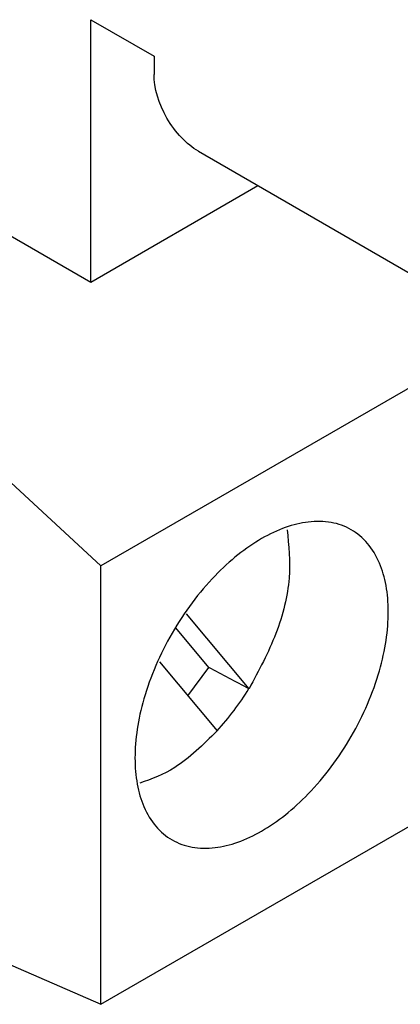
# Model space of a CAD drawing. Header units: millimetres. Extents: x 0 to 432, y 0 to 279.
# Tile 25 of 35: x 390 to 394, y 160 to 171. Entities that reach past the tile are written whole.
import ezdxf

# ---------------------------------------------------------------- set-up
doc = ezdxf.new("R2010")
doc.units = ezdxf.units.MM

msp = doc.modelspace()

# ---------------------------------------------------------------- linework, layer by layer
for p, q in [((390.683, 170.784), (391.39, 170.376)), ((390.683, 167.853), (390.683, 170.784)), ((385.839, 170.649), (390.683, 167.853)), ((391.39, 170.376), (391.39, 170.172)), ((391.885, 169.315), (395.632, 167.151)), ((390.683, 167.853), (392.55, 168.931)), ((395.351, 167.314), (390.796, 164.684)), ((390.796, 164.684), (387.967, 167.298)), ((390.796, 159.785), (401.572, 166.006)), ((390.796, 159.785), (390.796, 164.684)), ((392.451, 163.311), (391.753, 164.149)), ((392.003, 163.546), (391.634, 163.989)), ((391.453, 163.611), (392.095, 162.839)), ((391.767, 163.233), (392.003, 163.546)), ((386.482, 161.664), (390.796, 159.785))]:
    msp.add_line(p, q)
msp.add_arc((389.714, 165.003), 3.217, 317.7293, 328.274)
for points, knots in [([(391.885, 169.315), (391.755, 169.39), (391.626, 169.526), (391.443, 169.843), (391.39, 170.023), (391.39, 170.172)], [0, 0, 0, 0, 0.5, 0.5, 1, 1, 1, 1]), ([(392.592, 161.721), (392.503, 161.67), (392.325, 161.586), (392.061, 161.523), (391.81, 161.528), (391.585, 161.61), (391.401, 161.763), (391.271, 161.979), (391.194, 162.239), (391.169, 162.533), (391.194, 162.855), (391.271, 163.205), (391.401, 163.57), (391.585, 163.935), (391.81, 164.278), (392.061, 164.572), (392.325, 164.814), (392.592, 164.997), (392.858, 165.122), (393.122, 165.185), (393.374, 165.181), (393.598, 165.098), (393.783, 164.945), (393.912, 164.729), (393.99, 164.469), (394.014, 164.175), (393.99, 163.853), (393.912, 163.504), (393.783, 163.138), (393.599, 162.773), (393.374, 162.431), (393.123, 162.136), (392.858, 161.894), (392.681, 161.772), (392.592, 161.721)], [0, 0, 0, 0, 0.0299904, 0.0600016, 0.0924793, 0.1249996, 0.1574773, 0.1899976, 0.2199775, 0.2499996, 0.2799795, 0.3100016, 0.3424793, 0.3749996, 0.4074773, 0.4399976, 0.4699775, 0.4999996, 0.5299795, 0.5600016, 0.5924793, 0.6249996, 0.6574773, 0.6899976, 0.7199775, 0.7499996, 0.7799795, 0.8100016, 0.8424793, 0.8749996, 0.9074773, 0.9399976, 0.9699884, 1, 1, 1, 1]), ([(392.876, 165.086), (392.895, 164.912), (392.933, 164.562), (392.779, 163.92), (392.56, 163.514), (392.451, 163.311)], [0, 0, 0, 0, 0.330449, 0.665225, 1, 1, 1, 1]), ([(392.095, 162.839), (391.939, 162.686), (391.656, 162.408), (391.363, 162.302), (391.232, 162.255)], [0, 0, 0, 0, 0.551715, 1, 1, 1, 1])]:
    msp.add_open_spline(points, degree=3, knots=knots)
msp.add_open_spline([(392.451, 163.311), (392.302, 163.39), (392.152, 163.468), (392.003, 163.546)], degree=3)

doc.saveas('drawing.dxf')
